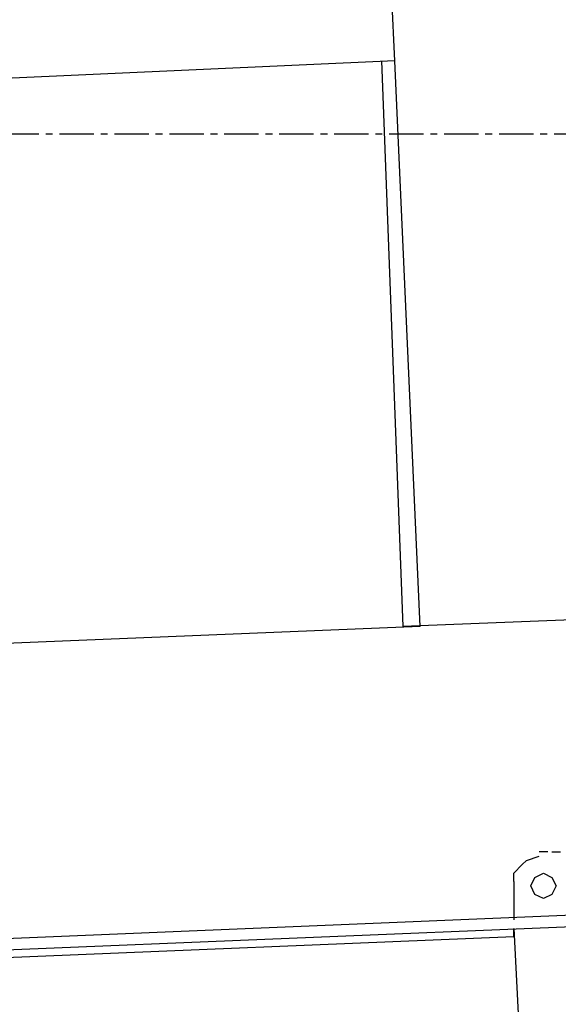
# Model space of a CAD drawing. Header units: inches. Extents: x -52 to 2304, y -1039 to 838.
# Tile 8 of 118: x 584 to 633, y -762 to -671. Entities that reach past the tile are written whole.
import ezdxf

# ---------------------------------------------------------------- set-up
doc = ezdxf.new("R2010")
doc.units = ezdxf.units.IN
doc.header["$MEASUREMENT"] = 0
doc.linetypes.add('CENTER', pattern=[5.08, 3.175, -0.635, 0.635, -0.635])
doc.layers.add('CENTERLINE', color=6, linetype='CENTER')
doc.layers.add('DRYER-TRAIN', color=7, linetype='Continuous')

msp = doc.modelspace()

# ---------------------------------------------------------------- linework, layer by layer
at = {"layer": 'CENTERLINE'}
msp.add_line((384, -682), (1478.628, -682), dxfattribs=at)
at = {"layer": 'DRYER-TRAIN'}
for p, q in [((618.192, -675.252), (615.828, -622.992)), ((618.192, -675.252), (565.932, -677.604)), ((618.972, -727.5), (617.016, -675.252)), ((620.544, -727.5), (618.192, -675.252)), ((669.66, -725.532), (618.972, -727.5)), ((620.544, -727.5), (572.616, -729.468)), ((468.504, -762.072), (935.64, -742.824)), ((632.34, -748.32), (631.548, -748.32)), ((632.724, -748.32), (633.516, -748.32)), ((629.196, -750.288), (629.976, -749.508)), ((629.976, -749.508), (630.372, -749.112)), ((630.372, -749.112), (631.548, -748.716)), ((629.196, -751.08), (629.196, -750.288)), ((631.152, -750.684), (631.944, -750.288)), ((631.944, -750.288), (632.724, -750.684)), ((629.196, -751.08), (629.196, -754.608)), ((630.768, -751.464), (631.152, -750.684)), ((632.724, -750.684), (633.12, -751.464)), ((631.152, -752.256), (630.768, -751.464)), ((631.944, -752.652), (631.152, -752.256)), ((632.724, -752.256), (631.944, -752.652)), ((633.12, -751.464), (632.724, -752.256)), ((671.232, -752.652), (577.332, -756.576)), ((629.196, -756.18), (629.196, -755.4)), ((629.196, -755.4), (630.372, -778.188)), ((629.196, -756.18), (496.008, -761.688))]:
    msp.add_line(p, q, dxfattribs=at)

doc.saveas('drawing.dxf')
